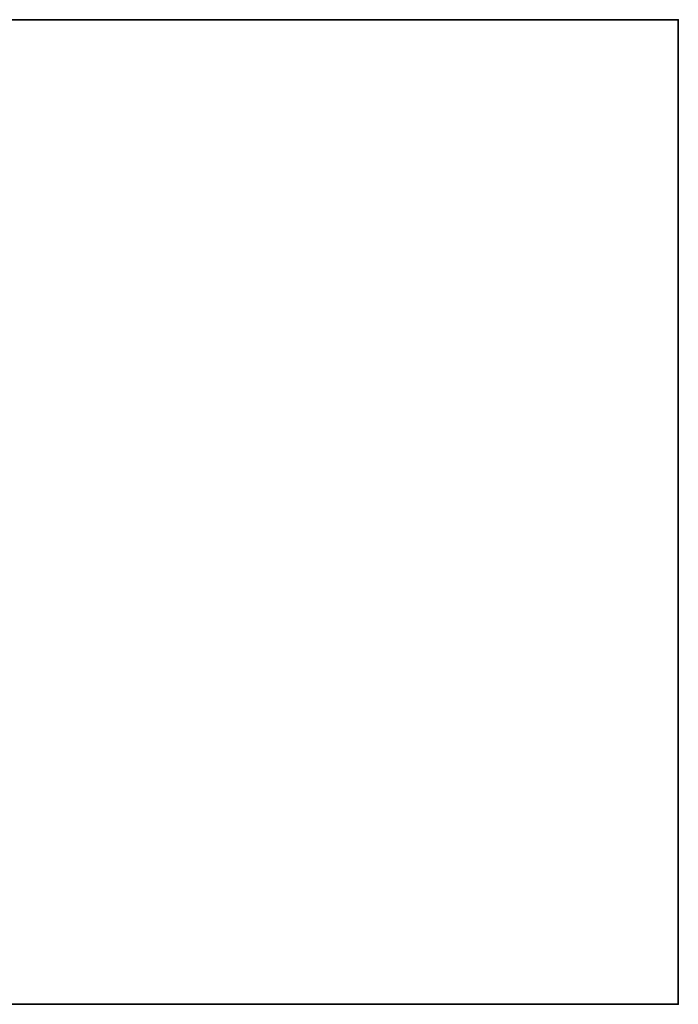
# Model space of a CAD drawing. Header units: millimetres. Extents: x -603 to 3703, y -115 to 193.
# Tile 212 of 256: x 474 to 603, y -18 to 174. Entities that reach past the tile are written whole.
import ezdxf

# ---------------------------------------------------------------- set-up
doc = ezdxf.new("R2010")
doc.units = ezdxf.units.MM
doc.layers.add('151', color=7, linetype='Continuous', true_color=0xffffff)

# ---------------------------------------------------------------- blocks, each defined once
blk = doc.blocks.new('UG_SURFACE_001')
at = {"layer": '151', "color": 252, "linetype": 'Continuous', "lineweight": 35}
for points in [[(-603, 174.4, 2212.25), (603, 174.4, 2212.25), (453, 174.4, 2062.25), (-453, 174.4, 2062.25)], [(603, -18, 2212.25), (603, 174.4, 2212.25), (-603, 174.4, 2212.25), (-603, -18, 2212.25)], [(453, -18, -7.75), (453, 174.4, -7.75), (603, 174.4, -7.75), (603, -18, -7.75)], [(603, 174.4, 2212.25), (603, 174.4, -7.75), (453, 174.4, -7.75), (453, 174.4, 2062.25)], [(603, -18, -7.75), (603, 174.4, -7.75), (603, 174.4, 2212.25), (603, -18, 2212.25)], [(603, -18, 2212.25), (-603, -18, 2212.25), (-453, -18, 2062.25), (453, -18, 2062.25)], [(453, -18, 2062.25), (453, -18, -7.75), (603, -18, -7.75), (603, -18, 2212.25)]]:
    blk.add_3dface(points, dxfattribs=at)

msp = doc.modelspace()

# ---------------------------------------------------------------- linework, layer by layer
at = {"layer": '151', "color": 252, "linetype": 'Continuous', "lineweight": 35, "true_color": 0x939598}
for p, q in [((-603, 174.4, 2212.25), (603, 174.4, 2212.25)), ((453, 174.4, -7.75), (603, 174.4, -7.75)), ((603, -18, 2212.25), (603, 174.4, 2212.25)), ((603, 174.4, 2212.25), (603, 174.4, -7.75)), ((603, 174.4, -7.75), (603, -18, -7.75)), ((-603, -18, 2212.25), (603, -18, 2212.25)), ((453, -18, -7.75), (603, -18, -7.75)), ((603, -18, 2212.25), (603, -18, -7.75))]:
    msp.add_line(p, q, dxfattribs=at)

# ---------------------------------------------------------------- block references
msp.add_blockref('UG_SURFACE_001', (0, 0), dxfattribs=at)

doc.saveas('drawing.dxf')
